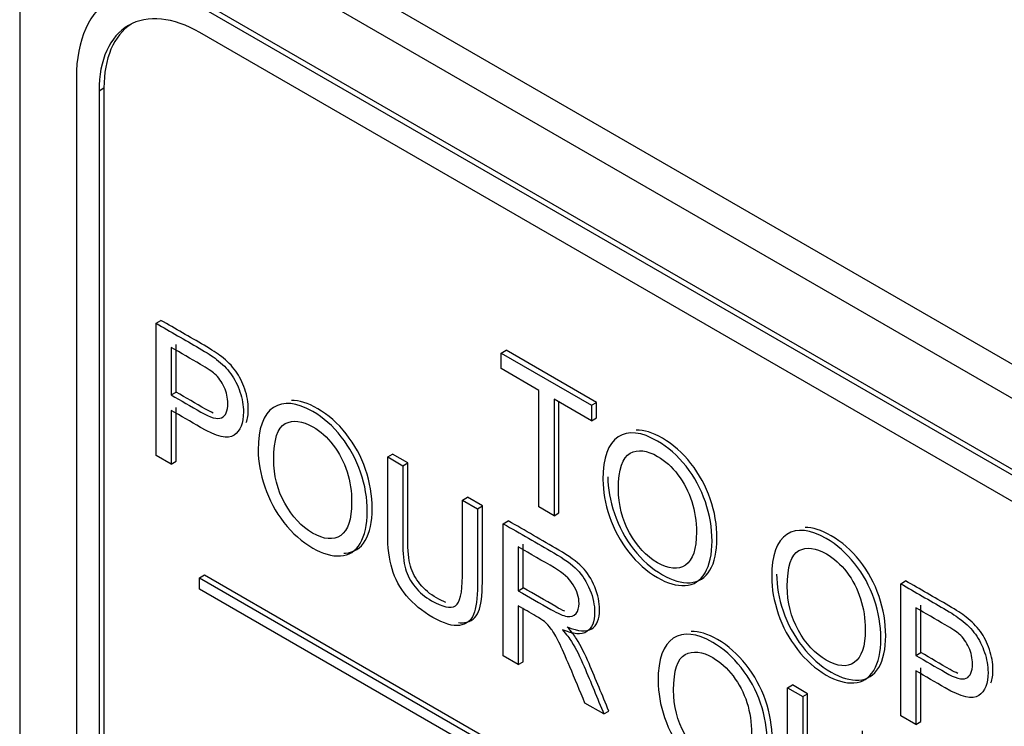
# Model space of a CAD drawing. Header units: inches. Extents: x 1 to 240, y -1 to 159.
# Tile 104 of 111: x 224.207 to 224.913, y 123.232 to 123.739. Entities that reach past the tile are written whole.
import ezdxf

# ---------------------------------------------------------------- set-up
doc = ezdxf.new("R2010")
doc.units = ezdxf.units.IN
doc.header["$MEASUREMENT"] = 0
doc.layers.add('Default', color=7, linetype='Continuous')
doc.layers.add('LAB20180', color=7, linetype='Continuous')

# ---------------------------------------------------------------- blocks, each defined once
blk = doc.blocks.new('SE1')
at = {"layer": 'LAB20180', "color": 7, "linetype": 'Continuous'}
for p, q in [((225.81908, 122.97255), (224.22809, 123.89111)), ((225.79786, 122.9603), (224.20687, 123.87886)), ((224.20687, 123.87886), (224.20687, 120.817)), ((225.66495, 122.98601), (224.33979, 123.75109)), ((225.66142, 122.98396), (224.33625, 123.74905)), ((225.66142, 122.96518), (224.33625, 123.73027)), ((224.24753, 123.69783), (224.24753, 120.94291)), ((224.2638, 123.68844), (224.26733, 123.69048)), ((224.2638, 123.68844), (224.2638, 120.93352)), ((224.26733, 123.69048), (224.26733, 120.93556)), ((224.3047, 123.52162), (224.30824, 123.52366)), ((224.3047, 123.42673), (224.3047, 123.52162)), ((224.31553, 123.50426), (224.31553, 123.47017)), ((224.31906, 123.47221), (224.31906, 123.5063)), ((224.55248, 123.50016), (224.55602, 123.5022)), ((224.55248, 123.48904), (224.55248, 123.50016)), ((224.55248, 123.50016), (224.61732, 123.46272)), ((224.62086, 123.46476), (224.55602, 123.5022)), ((224.57949, 123.47345), (224.55248, 123.48904)), ((224.31553, 123.47017), (224.31906, 123.47221)), ((224.57949, 123.38974), (224.57949, 123.47345)), ((224.31906, 123.42253), (224.31906, 123.4611)), ((224.61732, 123.45161), (224.59032, 123.4672)), ((224.59032, 123.4672), (224.59032, 123.38349)), ((224.59385, 123.38553), (224.59385, 123.46516)), ((224.61732, 123.46272), (224.62086, 123.46476)), ((224.61732, 123.46272), (224.61732, 123.45161)), ((224.62086, 123.45365), (224.62086, 123.46476)), ((224.31553, 123.45906), (224.31553, 123.42048)), ((224.61732, 123.45161), (224.62086, 123.45365)), ((224.31553, 123.42048), (224.3047, 123.42673)), ((224.47096, 123.42563), (224.4745, 123.42767)), ((224.47096, 123.42563), (224.48179, 123.41938)), ((224.48532, 123.42142), (224.4745, 123.42767)), ((224.31553, 123.42048), (224.31906, 123.42253)), ((224.48179, 123.41938), (224.48532, 123.42142)), ((224.5246, 123.39466), (224.52813, 123.3967)), ((224.5246, 123.39466), (224.53537, 123.38844)), ((224.5389, 123.39049), (224.52813, 123.3967)), ((224.53537, 123.38844), (224.5389, 123.39049)), ((224.59032, 123.38349), (224.57949, 123.38974)), ((224.59032, 123.38349), (224.59385, 123.38553)), ((224.5539, 123.37774), (224.55744, 123.37979)), ((224.5539, 123.28286), (224.5539, 123.37774)), ((224.56821, 123.33171), (224.56821, 123.36309)), ((224.56467, 123.36105), (224.56467, 123.32967)), ((224.33592, 123.33895), (224.33946, 123.34099)), ((224.33946, 123.34099), (225.66528, 122.57553)), ((224.33592, 123.33078), (224.33592, 123.33895)), ((224.33592, 123.33895), (225.66175, 122.57348)), ((224.83908, 123.33469), (224.84261, 123.33673)), ((224.83908, 123.23987), (224.83908, 123.33469)), ((225.66175, 122.56532), (224.33592, 123.33078)), ((224.56467, 123.32967), (224.56821, 123.33171)), ((224.85344, 123.28528), (224.85344, 123.31937)), ((224.56467, 123.31875), (224.56467, 123.27664)), ((224.56821, 123.27868), (224.56821, 123.3167)), ((224.8499, 123.31733), (224.8499, 123.28324)), ((224.8499, 123.28324), (224.85344, 123.28528)), ((224.56467, 123.27664), (224.5539, 123.28286)), ((224.56467, 123.27664), (224.56821, 123.27868)), ((224.8499, 123.27213), (224.8499, 123.23362)), ((224.85344, 123.23566), (224.85344, 123.27417)), ((224.75794, 123.25994), (224.76148, 123.26198)), ((224.75794, 123.25994), (224.76877, 123.25369)), ((224.7723, 123.25573), (224.76148, 123.26198)), ((224.76877, 123.25369), (224.7723, 123.25573)), ((224.62613, 123.24116), (224.61251, 123.24902)), ((224.62613, 123.24116), (224.62966, 123.2432)), ((224.8499, 123.23362), (224.83908, 123.23987)), ((224.8499, 123.23362), (224.85344, 123.23566))]:
    blk.add_line(p, q, dxfattribs=at)
for centre, major_axis, start_param in [((224.33625, 123.64661), (0.06273, -0.10866), 2.356194), ((224.33625, 123.64661), (0.05123, -0.08874), 2.356194), ((224.33979, 123.64865), (0.05123, -0.08874), 3.176104)]:
    blk.add_ellipse(centre, major_axis=major_axis, ratio=0.57735, start_param=start_param, end_param=3.926991, dxfattribs=at)
for points, knots in [([(224.3047, 123.52162), (224.31504, 123.51565), (224.32537, 123.50969), (224.3357, 123.50372), (224.34117, 123.50057), (224.34532, 123.49785), (224.34817, 123.49564), (224.35222, 123.4925), (224.3556, 123.48908), (224.35834, 123.48529), (224.36105, 123.48154), (224.36326, 123.47721), (224.3649, 123.47235), (224.36655, 123.46745), (224.36741, 123.46262), (224.36741, 123.44987), (224.36517, 123.44435), (224.36074, 123.44129), (224.35632, 123.43823), (224.34822, 123.44012), (224.33658, 123.4469), (224.32956, 123.45099), (224.32254, 123.45501), (224.31553, 123.45906)], [0, 0, 0, 0, 0.216954, 0.216954, 0.216954, 0.304453, 0.304453, 0.304453, 0.381251, 0.381251, 0.381251, 0.454067, 0.454067, 0.454067, 0.53362, 0.53362, 0.671225, 0.671225, 0.671225, 0.852685, 0.852685, 0.852685, 1, 1, 1, 1]), ([(224.36949, 123.45034), (224.37046, 123.45301), (224.37095, 123.45622), (224.37095, 123.46467), (224.37008, 123.4695), (224.36843, 123.47439), (224.36679, 123.47925), (224.36458, 123.48358), (224.36187, 123.48733), (224.35914, 123.49112), (224.35575, 123.49454), (224.3517, 123.49768), (224.34886, 123.49989), (224.34471, 123.50261), (224.33924, 123.50576), (224.3289, 123.51173), (224.31857, 123.5177), (224.30824, 123.52366)], [0.402137, 0.402137, 0.402137, 0.402137, 0.46638, 0.46638, 0.5459332, 0.5459332, 0.5459332, 0.6187492, 0.6187492, 0.6187492, 0.6955471, 0.6955471, 0.6955471, 0.7830462, 0.7830462, 0.7830462, 1, 1, 1, 1]), ([(224.31553, 123.47017), (224.32262, 123.46608), (224.32971, 123.46198), (224.3368, 123.45789), (224.34379, 123.45385), (224.34882, 123.45246), (224.35473, 123.45511), (224.3562, 123.45855), (224.3562, 123.46802), (224.35533, 123.47194), (224.35364, 123.47576), (224.35192, 123.47961), (224.34959, 123.48283), (224.34675, 123.48535), (224.34489, 123.487), (224.3415, 123.48927), (224.33658, 123.49211), (224.32956, 123.49616), (224.32254, 123.50021), (224.31553, 123.50426)], [0, 0, 0, 0, 0.215553, 0.215553, 0.215553, 0.355111, 0.355111, 0.494668, 0.494668, 0.595727, 0.595727, 0.595727, 0.683082, 0.683082, 0.683082, 0.786659, 0.786659, 0.786659, 1, 1, 1, 1]), ([(224.34567, 123.45719), (224.34404, 123.4579), (224.34226, 123.45882), (224.34033, 123.45993), (224.33324, 123.46402), (224.32615, 123.46812), (224.31906, 123.47221)], [0.7459274, 0.7459274, 0.7459274, 0.7459274, 0.7844467, 0.7844467, 0.7844467, 1, 1, 1, 1]), ([(224.37802, 123.43062), (224.37802, 123.44627), (224.38168, 123.45647), (224.38895, 123.46117), (224.39625, 123.46589), (224.40568, 123.4649), (224.42476, 123.45388), (224.4316, 123.44785), (224.43767, 123.44012), (224.44371, 123.43241), (224.44833, 123.42399), (224.45155, 123.41468), (224.45479, 123.40533), (224.45631, 123.39596), (224.45631, 123.37689), (224.45462, 123.36928), (224.44795, 123.35798), (224.44319, 123.35499), (224.43707, 123.35461), (224.4309, 123.35423), (224.42427, 123.35618), (224.40946, 123.36474), (224.40257, 123.3708), (224.3965, 123.37866), (224.39045, 123.38649), (224.38584, 123.39498), (224.38272, 123.40423), (224.37959, 123.41351), (224.37802, 123.42228), (224.37802, 123.43062)], [0, 0, 0, 0, 0.133288, 0.133288, 0.133288, 0.256521, 0.256521, 0.33712, 0.33712, 0.33712, 0.417226, 0.417226, 0.417226, 0.502205, 0.502205, 0.588318, 0.588318, 0.674431, 0.674431, 0.674431, 0.752878, 0.752878, 0.837964, 0.837964, 0.837964, 0.918255, 0.918255, 0.918255, 1, 1, 1, 1]), ([(224.43955, 123.35661), (224.4399, 123.35661), (224.44025, 123.35663), (224.4406, 123.35665), (224.44673, 123.35703), (224.45148, 123.36003), (224.45815, 123.37133), (224.45985, 123.37893), (224.45985, 123.398), (224.45833, 123.40737), (224.45509, 123.41672), (224.45186, 123.42603), (224.44725, 123.43446), (224.4412, 123.44216), (224.43513, 123.44989), (224.4283, 123.45592), (224.41366, 123.46437), (224.40736, 123.46633), (224.40186, 123.46613)], [0.3211414, 0.3211414, 0.3211414, 0.3211414, 0.3255694, 0.3255694, 0.3255694, 0.411682, 0.411682, 0.4977947, 0.4977947, 0.5827743, 0.5827743, 0.5827743, 0.6628804, 0.6628804, 0.6628804, 0.7434785, 0.7434785, 0.8192895, 0.8192895, 0.8192895, 0.8192895]), ([(224.38917, 123.42392), (224.38917, 123.4125), (224.39185, 123.40192), (224.39716, 123.39236), (224.40249, 123.38275), (224.40907, 123.37563), (224.42526, 123.36629), (224.43198, 123.36569), (224.44248, 123.37288), (224.4451, 123.38077), (224.4451, 123.40066), (224.44401, 123.40798), (224.44177, 123.41502), (224.43952, 123.42209), (224.43619, 123.42841), (224.43187, 123.43412), (224.42754, 123.43985), (224.42269, 123.44416), (224.40962, 123.4517), (224.40301, 123.45249), (224.39748, 123.44956), (224.39199, 123.44663), (224.38917, 123.43813), (224.38917, 123.42392)], [0, 0, 0, 0, 0.12936, 0.12936, 0.12936, 0.25362, 0.25362, 0.379572, 0.379572, 0.505523, 0.505523, 0.58514, 0.58514, 0.58514, 0.664225, 0.664225, 0.664225, 0.743181, 0.743181, 0.854837, 0.854837, 0.854837, 1, 1, 1, 1]), ([(224.62542, 123.40937), (224.62542, 123.42509), (224.62908, 123.43522), (224.63635, 123.43999), (224.64359, 123.44474), (224.65308, 123.44365), (224.67216, 123.43264), (224.679, 123.42661), (224.68506, 123.41894), (224.69116, 123.41124), (224.69578, 123.40271), (224.69895, 123.39343), (224.70214, 123.38409), (224.70371, 123.37471), (224.70371, 123.35565), (224.70201, 123.34804), (224.69534, 123.33674), (224.69059, 123.33374), (224.68446, 123.33336), (224.6783, 123.33298), (224.67167, 123.33494), (224.65685, 123.3435), (224.64996, 123.34962), (224.63783, 123.36521), (224.63323, 123.37374), (224.63012, 123.38298), (224.62699, 123.39226), (224.62542, 123.40104), (224.62542, 123.40937)], [0, 0, 0, 0, 0.133447, 0.133447, 0.133447, 0.256566, 0.256566, 0.337089, 0.337089, 0.337089, 0.417383, 0.417383, 0.417383, 0.502336, 0.502336, 0.588422, 0.588422, 0.674508, 0.674508, 0.674508, 0.751424, 0.751424, 0.834849, 0.834849, 0.918274, 0.918274, 0.918274, 1, 1, 1, 1]), ([(224.62895, 123.41141), (224.62895, 123.40308), (224.63053, 123.3943), (224.63365, 123.38503), (224.63677, 123.37578), (224.64136, 123.36725), (224.6535, 123.35166), (224.66039, 123.34554), (224.6752, 123.33698), (224.68183, 123.33502), (224.688, 123.3354), (224.69412, 123.33578), (224.69888, 123.33878), (224.70555, 123.35008), (224.70724, 123.35769), (224.70724, 123.37675), (224.70568, 123.38613), (224.70249, 123.39547), (224.69932, 123.40475), (224.69469, 123.41328), (224.6886, 123.42098), (224.68253, 123.42865), (224.6757, 123.43468), (224.66111, 123.4431), (224.65483, 123.44509), (224.64936, 123.44494)], [0, 0, 0, 0, 0.0817262, 0.0817262, 0.0817262, 0.165151, 0.165151, 0.2485758, 0.2485758, 0.3254923, 0.3254923, 0.3254923, 0.4115781, 0.4115781, 0.4976638, 0.4976638, 0.5826169, 0.5826169, 0.5826169, 0.6629108, 0.6629108, 0.6629108, 0.7434342, 0.7434342, 0.8186042, 0.8186042, 0.8186042, 0.8186042]), ([(224.53537, 123.38844), (224.53537, 123.37018), (224.53537, 123.35191), (224.53537, 123.33365), (224.53537, 123.32411), (224.53444, 123.31707), (224.53258, 123.31259), (224.5307, 123.30807), (224.52739, 123.30543), (224.51765, 123.30398), (224.51126, 123.30596), (224.49568, 123.31496), (224.48944, 123.32007), (224.48452, 123.32594), (224.47964, 123.33177), (224.47621, 123.33826), (224.47408, 123.34529), (224.47198, 123.35224), (224.47096, 123.36079), (224.47096, 123.37083), (224.47096, 123.3891), (224.47096, 123.40736), (224.47096, 123.42563)], [0, 0, 0, 0, 0.229406, 0.229406, 0.229406, 0.325749, 0.325749, 0.325749, 0.415354, 0.415354, 0.50496, 0.50496, 0.592698, 0.592698, 0.592698, 0.669456, 0.669456, 0.669456, 0.770584, 0.770584, 0.770584, 1, 1, 1, 1]), ([(224.63657, 123.40268), (224.63657, 123.39125), (224.63925, 123.38068), (224.64455, 123.37112), (224.64988, 123.3615), (224.65647, 123.35439), (224.67265, 123.34504), (224.67938, 123.34444), (224.68988, 123.35164), (224.6925, 123.35953), (224.6925, 123.37942), (224.69141, 123.38674), (224.68916, 123.39378), (224.68691, 123.40085), (224.68359, 123.40723), (224.67495, 123.41853), (224.67008, 123.42291), (224.65702, 123.43046), (224.6504, 123.43125), (224.64488, 123.42831), (224.63938, 123.42539), (224.63657, 123.41689), (224.63657, 123.40268)], [0, 0, 0, 0, 0.129361, 0.129361, 0.129361, 0.253624, 0.253624, 0.379577, 0.379577, 0.50553, 0.50553, 0.585148, 0.585148, 0.585148, 0.664139, 0.664139, 0.74313, 0.74313, 0.854835, 0.854835, 0.854835, 1, 1, 1, 1]), ([(224.48179, 123.41938), (224.48179, 123.40116), (224.48179, 123.38293), (224.48179, 123.36471), (224.48179, 123.35644), (224.48245, 123.35), (224.48376, 123.34533), (224.48505, 123.34072), (224.48737, 123.33636), (224.49059, 123.33242), (224.49384, 123.32844), (224.49775, 123.32506), (224.5024, 123.32244), (224.51038, 123.31794), (224.51612, 123.31654), (224.51951, 123.31881), (224.52288, 123.32107), (224.5246, 123.32806), (224.5246, 123.33999), (224.5246, 123.35822), (224.5246, 123.37644), (224.5246, 123.39466)], [0, 0, 0, 0, 0.272277, 0.272277, 0.272277, 0.364295, 0.364295, 0.364295, 0.425023, 0.425023, 0.425023, 0.495541, 0.495541, 0.495541, 0.601576, 0.601576, 0.601576, 0.727751, 0.727751, 0.727751, 1, 1, 1, 1]), ([(224.51275, 123.32119), (224.5107, 123.32198), (224.50843, 123.32308), (224.50594, 123.32448), (224.50129, 123.3271), (224.49738, 123.33048), (224.49413, 123.33446), (224.4909, 123.3384), (224.48859, 123.34276), (224.48729, 123.34737), (224.48598, 123.35204), (224.48532, 123.35848), (224.48532, 123.36675), (224.48532, 123.38497), (224.48532, 123.4032), (224.48532, 123.42142)], [0.4713937, 0.4713937, 0.4713937, 0.4713937, 0.5044593, 0.5044593, 0.5044593, 0.5749769, 0.5749769, 0.5749769, 0.6357049, 0.6357049, 0.6357049, 0.7277228, 0.7277228, 0.7277228, 1, 1, 1, 1]), ([(224.52177, 123.30675), (224.52331, 123.30655), (224.52474, 123.30655), (224.53092, 123.30747), (224.53424, 123.31011), (224.53612, 123.31463), (224.53797, 123.31912), (224.5389, 123.32616), (224.5389, 123.33569), (224.5389, 123.35395), (224.5389, 123.37222), (224.5389, 123.39049)], [0.5603785, 0.5603785, 0.5603785, 0.5603785, 0.5846455, 0.5846455, 0.6742509, 0.6742509, 0.6742509, 0.7705939, 0.7705939, 0.7705939, 1, 1, 1, 1]), ([(224.5539, 123.37774), (224.566, 123.37076), (224.57811, 123.36377), (224.59021, 123.35678), (224.59753, 123.35255), (224.60311, 123.34851), (224.60694, 123.3446), (224.61072, 123.34073), (224.61377, 123.33592), (224.61607, 123.3303), (224.61839, 123.32462), (224.61946, 123.31925), (224.61946, 123.30732), (224.6176, 123.30271), (224.61005, 123.29785), (224.6042, 123.29826), (224.59633, 123.30161)], [0, 0, 0, 0, 0.318055, 0.318055, 0.318055, 0.466627, 0.466627, 0.466627, 0.573877, 0.573877, 0.573877, 0.69377, 0.69377, 0.846885, 0.846885, 1, 1, 1, 1]), ([(224.59987, 123.30365), (224.60774, 123.3003), (224.61359, 123.29989), (224.62113, 123.30475), (224.62299, 123.30936), (224.62299, 123.32129), (224.62192, 123.32666), (224.6196, 123.33234), (224.61731, 123.33796), (224.61425, 123.34278), (224.61047, 123.34664), (224.60664, 123.35056), (224.60107, 123.3546), (224.59374, 123.35883), (224.58164, 123.36581), (224.56954, 123.3728), (224.55744, 123.37979)], [0, 0, 0, 0, 0.153115, 0.153115, 0.30623, 0.30623, 0.426123, 0.426123, 0.426123, 0.533373, 0.533373, 0.533373, 0.681945, 0.681945, 0.681945, 1, 1, 1, 1]), ([(224.74652, 123.33945), (224.74652, 123.35517), (224.75018, 123.36531), (224.75745, 123.37007), (224.76469, 123.37482), (224.77418, 123.37374), (224.79332, 123.36269), (224.8001, 123.35669), (224.80617, 123.34902), (224.81226, 123.34132), (224.81688, 123.33279), (224.82005, 123.32351), (224.82324, 123.31417), (224.82481, 123.3048), (224.82481, 123.28573), (224.82317, 123.27809), (224.81978, 123.27247), (224.8164, 123.26687), (224.81169, 123.26382), (224.79944, 123.26307), (224.79277, 123.26502), (224.77795, 123.27358), (224.77107, 123.2797), (224.75893, 123.29529), (224.75434, 123.30382), (224.7481, 123.32231), (224.74652, 123.33112), (224.74652, 123.33945)], [0, 0, 0, 0, 0.133447, 0.133447, 0.133447, 0.256218, 0.256218, 0.337096, 0.337096, 0.337096, 0.41739, 0.41739, 0.41739, 0.505072, 0.505072, 0.593922, 0.593922, 0.593922, 0.671214, 0.671214, 0.748505, 0.748505, 0.832337, 0.832337, 0.916168, 0.916168, 1, 1, 1, 1]), ([(224.75005, 123.3415), (224.75005, 123.33316), (224.75164, 123.32436), (224.75787, 123.30586), (224.76246, 123.29734), (224.7746, 123.28174), (224.78149, 123.27562), (224.79631, 123.26706), (224.80298, 123.26511), (224.81522, 123.26586), (224.81994, 123.26891), (224.82331, 123.27451), (224.8267, 123.28013), (224.82834, 123.28777), (224.82834, 123.30684), (224.82678, 123.31621), (224.82359, 123.32556), (224.82042, 123.33484), (224.81579, 123.34336), (224.8097, 123.35106), (224.80363, 123.35873), (224.79685, 123.36473), (224.78221, 123.37318), (224.77593, 123.37517), (224.77046, 123.37502)], [0, 0, 0, 0, 0.0838316, 0.0838316, 0.1676631, 0.1676631, 0.2514947, 0.2514947, 0.3287862, 0.3287862, 0.4060777, 0.4060777, 0.4060777, 0.4949283, 0.4949283, 0.5826099, 0.5826099, 0.5826099, 0.662904, 0.662904, 0.662904, 0.7437817, 0.7437817, 0.8187489, 0.8187489, 0.8187489, 0.8187489]), ([(224.56467, 123.32967), (224.57247, 123.32517), (224.58027, 123.32066), (224.58807, 123.31616), (224.59299, 123.31332), (224.59693, 123.31161), (224.59972, 123.3112), (224.60249, 123.3108), (224.60464, 123.31146), (224.60612, 123.31319), (224.60758, 123.31491), (224.6083, 123.31736), (224.6083, 123.32493), (224.60688, 123.32948), (224.60404, 123.33396), (224.6012, 123.33844), (224.59677, 123.34252), (224.5907, 123.34602), (224.58202, 123.35103), (224.57335, 123.35604), (224.56467, 123.36105)], [0, 0, 0, 0, 0.228902, 0.228902, 0.228902, 0.344355, 0.344355, 0.344355, 0.424671, 0.424671, 0.424671, 0.499115, 0.499115, 0.606983, 0.606983, 0.606983, 0.745517, 0.745517, 0.745517, 1, 1, 1, 1]), ([(224.75772, 123.33273), (224.75772, 123.3213), (224.76035, 123.31076), (224.76565, 123.3012), (224.77098, 123.29158), (224.77763, 123.28444), (224.79375, 123.27512), (224.80048, 123.27452), (224.80573, 123.27812), (224.811, 123.28174), (224.81366, 123.28958), (224.81366, 123.30947), (224.81251, 123.31682), (224.80802, 123.3309), (224.80474, 123.33728), (224.80037, 123.34296), (224.79604, 123.34859), (224.79118, 123.353), (224.77812, 123.36054), (224.7715, 123.36133), (224.76598, 123.35839), (224.76049, 123.35547), (224.75772, 123.34694), (224.75772, 123.33273)], [0, 0, 0, 0, 0.129275, 0.129275, 0.129275, 0.243005, 0.243005, 0.359073, 0.359073, 0.359073, 0.493901, 0.493901, 0.579129, 0.579129, 0.664357, 0.664357, 0.664357, 0.743292, 0.743292, 0.854918, 0.854918, 0.854918, 1, 1, 1, 1]), ([(224.83908, 123.33469), (224.84941, 123.32872), (224.85975, 123.32276), (224.87008, 123.31679), (224.87555, 123.31363), (224.8797, 123.31092), (224.88254, 123.30871), (224.88659, 123.30556), (224.88998, 123.30214), (224.89271, 123.29836), (224.89542, 123.2946), (224.89763, 123.29034), (224.89927, 123.28541), (224.9009, 123.28052), (224.90179, 123.27576), (224.90179, 123.26294), (224.89955, 123.25742), (224.89512, 123.25442), (224.89064, 123.25138), (224.8826, 123.25325), (224.87101, 123.25994), (224.86397, 123.264), (224.85694, 123.26806), (224.8499, 123.27213)], [0, 0, 0, 0, 0.217014, 0.217014, 0.217014, 0.304537, 0.304537, 0.304537, 0.381356, 0.381356, 0.381356, 0.454221, 0.454221, 0.454221, 0.534351, 0.534351, 0.671107, 0.671107, 0.671107, 0.85226, 0.85226, 0.85226, 1, 1, 1, 1]), ([(224.9039, 123.26351), (224.90485, 123.26616), (224.90532, 123.26934), (224.90532, 123.2778), (224.90444, 123.28256), (224.90281, 123.28746), (224.90117, 123.29238), (224.89896, 123.29665), (224.89625, 123.3004), (224.89351, 123.30419), (224.89013, 123.30761), (224.88608, 123.31075), (224.88324, 123.31296), (224.87908, 123.31568), (224.87361, 123.31883), (224.86328, 123.3248), (224.85295, 123.33076), (224.84261, 123.33673)], [0.4026151, 0.4026151, 0.4026151, 0.4026151, 0.4656485, 0.4656485, 0.5457788, 0.5457788, 0.5457788, 0.6186441, 0.6186441, 0.6186441, 0.6954631, 0.6954631, 0.6954631, 0.7829864, 0.7829864, 0.7829864, 1, 1, 1, 1]), ([(224.59814, 123.31485), (224.59622, 123.31568), (224.59403, 123.3168), (224.59161, 123.3182), (224.58381, 123.3227), (224.57601, 123.32721), (224.56821, 123.33171)], [0.714252, 0.714252, 0.714252, 0.714252, 0.7710982, 0.7710982, 0.7710982, 1, 1, 1, 1]), ([(224.61251, 123.24902), (224.60889, 123.2577), (224.60526, 123.26638), (224.60163, 123.27506), (224.59849, 123.28258), (224.59589, 123.28841), (224.59381, 123.29264), (224.59176, 123.29683), (224.58993, 123.3), (224.58829, 123.30214), (224.58669, 123.30424), (224.58501, 123.30606), (224.58337, 123.30751), (224.58214, 123.3086), (224.58009, 123.30985), (224.5773, 123.31146), (224.57309, 123.31389), (224.56888, 123.31632), (224.56467, 123.31875)], [0, 0, 0, 0, 0.30738, 0.30738, 0.30738, 0.515965, 0.515965, 0.515965, 0.63426, 0.63426, 0.63426, 0.716193, 0.716193, 0.716193, 0.808495, 0.808495, 0.808495, 1, 1, 1, 1]), ([(224.8499, 123.28324), (224.85699, 123.27914), (224.86408, 123.27505), (224.87117, 123.27096), (224.87822, 123.26689), (224.8832, 123.26553), (224.8891, 123.26818), (224.89058, 123.27162), (224.89058, 123.28109), (224.88971, 123.285), (224.88801, 123.28882), (224.8863, 123.29268), (224.88397, 123.29589), (224.88112, 123.29848), (224.87929, 123.30015), (224.87587, 123.30233), (224.87095, 123.30517), (224.86394, 123.30923), (224.85692, 123.31328), (224.8499, 123.31733)], [0, 0, 0, 0, 0.215503, 0.215503, 0.215503, 0.355036, 0.355036, 0.494568, 0.494568, 0.595609, 0.595609, 0.595609, 0.683177, 0.683177, 0.683177, 0.786668, 0.786668, 0.786668, 1, 1, 1, 1]), ([(224.59633, 123.30161), (224.59923, 123.29829), (224.60141, 123.29545), (224.60289, 123.29309), (224.60613, 123.28789), (224.60907, 123.28188), (224.61191, 123.27525), (224.61678, 123.26391), (224.62139, 123.25252), (224.62613, 123.24116)], [0, 0, 0, 0, 0.159913, 0.159913, 0.159913, 0.45291, 0.45291, 0.45291, 1, 1, 1, 1]), ([(224.62966, 123.2432), (224.62492, 123.25456), (224.62031, 123.26595), (224.61545, 123.27729), (224.6126, 123.28392), (224.60966, 123.28993), (224.60643, 123.29513), (224.60495, 123.29749), (224.60276, 123.30033), (224.59987, 123.30365)], [0, 0, 0, 0, 0.54709, 0.54709, 0.54709, 0.840087, 0.840087, 0.840087, 1, 1, 1, 1]), ([(224.665, 123.26493), (224.665, 123.28059), (224.66866, 123.29078), (224.67593, 123.29548), (224.68323, 123.3002), (224.69266, 123.29921), (224.71174, 123.28819), (224.71858, 123.28216), (224.72465, 123.27443), (224.73069, 123.26673), (224.73536, 123.25827), (224.73853, 123.24899), (224.74173, 123.23964), (224.74329, 123.23027), (224.74329, 123.2112), (224.7416, 123.2036), (224.73493, 123.1923), (224.73017, 123.1893), (224.72405, 123.18892), (224.71788, 123.18854), (224.71125, 123.1905), (224.69644, 123.19905), (224.68955, 123.20511), (224.68348, 123.21297), (224.67743, 123.2208), (224.67282, 123.22929), (224.6697, 123.23854), (224.66657, 123.24782), (224.665, 123.2566), (224.665, 123.26493)], [0, 0, 0, 0, 0.133288, 0.133288, 0.133288, 0.256521, 0.256521, 0.337119, 0.337119, 0.337119, 0.417249, 0.417249, 0.417249, 0.502221, 0.502221, 0.588326, 0.588326, 0.674431, 0.674431, 0.674431, 0.752879, 0.752879, 0.837964, 0.837964, 0.837964, 0.918255, 0.918255, 0.918255, 1, 1, 1, 1]), ([(224.72653, 123.19092), (224.72688, 123.19092), (224.72723, 123.19094), (224.72758, 123.19096), (224.73371, 123.19134), (224.73846, 123.19434), (224.74513, 123.20564), (224.74683, 123.21325), (224.74683, 123.23231), (224.74526, 123.24169), (224.74207, 123.25103), (224.7389, 123.26031), (224.73423, 123.26877), (224.72818, 123.27647), (224.72211, 123.2842), (224.71528, 123.29023), (224.70064, 123.29869), (224.69434, 123.30064), (224.68884, 123.30044)], [0.3211411, 0.3211411, 0.3211411, 0.3211411, 0.325569, 0.325569, 0.325569, 0.4116742, 0.4116742, 0.4977793, 0.4977793, 0.5827515, 0.5827515, 0.5827515, 0.6628808, 0.6628808, 0.6628808, 0.7434788, 0.7434788, 0.8192898, 0.8192898, 0.8192898, 0.8192898]), ([(224.67615, 123.25824), (224.67615, 123.24681), (224.67883, 123.23624), (224.68413, 123.22667), (224.68947, 123.21706), (224.69605, 123.20994), (224.71224, 123.2006), (224.71896, 123.2), (224.72946, 123.2072), (224.73208, 123.21509), (224.73208, 123.23497), (224.73099, 123.2423), (224.72875, 123.24934), (224.7265, 123.2564), (224.72317, 123.26272), (224.71885, 123.26843), (224.71456, 123.27411), (224.70967, 123.27847), (224.6966, 123.28601), (224.68998, 123.2868), (224.68446, 123.28387), (224.67897, 123.28095), (224.67615, 123.27244), (224.67615, 123.25824)], [0, 0, 0, 0, 0.129361, 0.129361, 0.129361, 0.253622, 0.253622, 0.379575, 0.379575, 0.505527, 0.505527, 0.585145, 0.585145, 0.585145, 0.66423, 0.66423, 0.66423, 0.743184, 0.743184, 0.854836, 0.854836, 0.854836, 1, 1, 1, 1]), ([(224.88005, 123.27026), (224.87842, 123.27097), (224.87664, 123.27188), (224.87471, 123.273), (224.86762, 123.27709), (224.86053, 123.28118), (224.85344, 123.28528)], [0.7461855, 0.7461855, 0.7461855, 0.7461855, 0.7844968, 0.7844968, 0.7844968, 1, 1, 1, 1]), ([(224.82235, 123.22276), (224.82235, 123.20449), (224.82235, 123.18623), (224.82235, 123.16796), (224.82235, 123.15843), (224.82142, 123.15139), (224.81956, 123.1469), (224.81768, 123.14238), (224.81437, 123.13974), (224.80463, 123.13829), (224.79824, 123.14028), (224.78271, 123.14924), (224.77642, 123.15439), (224.7715, 123.16026), (224.76662, 123.16608), (224.76319, 123.17257), (224.76106, 123.17961), (224.75896, 123.18655), (224.75794, 123.19511), (224.75794, 123.20514), (224.75794, 123.22341), (224.75794, 123.24168), (224.75794, 123.25994)], [0, 0, 0, 0, 0.229407, 0.229407, 0.229407, 0.325751, 0.325751, 0.325751, 0.415564, 0.415564, 0.505378, 0.505378, 0.592696, 0.592696, 0.592696, 0.669455, 0.669455, 0.669455, 0.770582, 0.770582, 0.770582, 1, 1, 1, 1]), ([(224.79972, 123.1555), (224.79768, 123.15629), (224.79541, 123.15739), (224.79292, 123.15879), (224.78827, 123.16141), (224.78436, 123.1648), (224.78111, 123.16877), (224.77788, 123.17271), (224.77557, 123.17707), (224.77427, 123.18168), (224.77296, 123.18635), (224.7723, 123.19279), (224.7723, 123.20106), (224.7723, 123.21928), (224.7723, 123.23751), (224.7723, 123.25573)], [0.4715512, 0.4715512, 0.4715512, 0.4715512, 0.5044666, 0.5044666, 0.5044666, 0.5749832, 0.5749832, 0.5749832, 0.6357104, 0.6357104, 0.6357104, 0.7277268, 0.7277268, 0.7277268, 1, 1, 1, 1]), ([(224.76877, 123.25369), (224.76877, 123.23547), (224.76877, 123.21724), (224.76877, 123.19902), (224.76877, 123.19075), (224.76942, 123.18431), (224.77074, 123.17964), (224.77203, 123.17503), (224.77435, 123.17067), (224.77757, 123.16673), (224.78082, 123.16275), (224.78473, 123.15937), (224.78938, 123.15675), (224.79742, 123.15222), (224.8031, 123.15085), (224.80649, 123.15312), (224.80986, 123.15538), (224.81158, 123.16237), (224.81158, 123.1743), (224.81158, 123.19253), (224.81158, 123.21075), (224.81158, 123.22898)], [0, 0, 0, 0, 0.272273, 0.272273, 0.272273, 0.36429, 0.36429, 0.36429, 0.425017, 0.425017, 0.425017, 0.495533, 0.495533, 0.495533, 0.601582, 0.601582, 0.601582, 0.727755, 0.727755, 0.727755, 1, 1, 1, 1])]:
    blk.add_open_spline(points, degree=3, knots=knots, dxfattribs=at)

msp = doc.modelspace()

# ---------------------------------------------------------------- block references
at = {"layer": 'Default'}
msp.add_blockref('SE1', (0, 0), dxfattribs=at)

doc.saveas('drawing.dxf')
